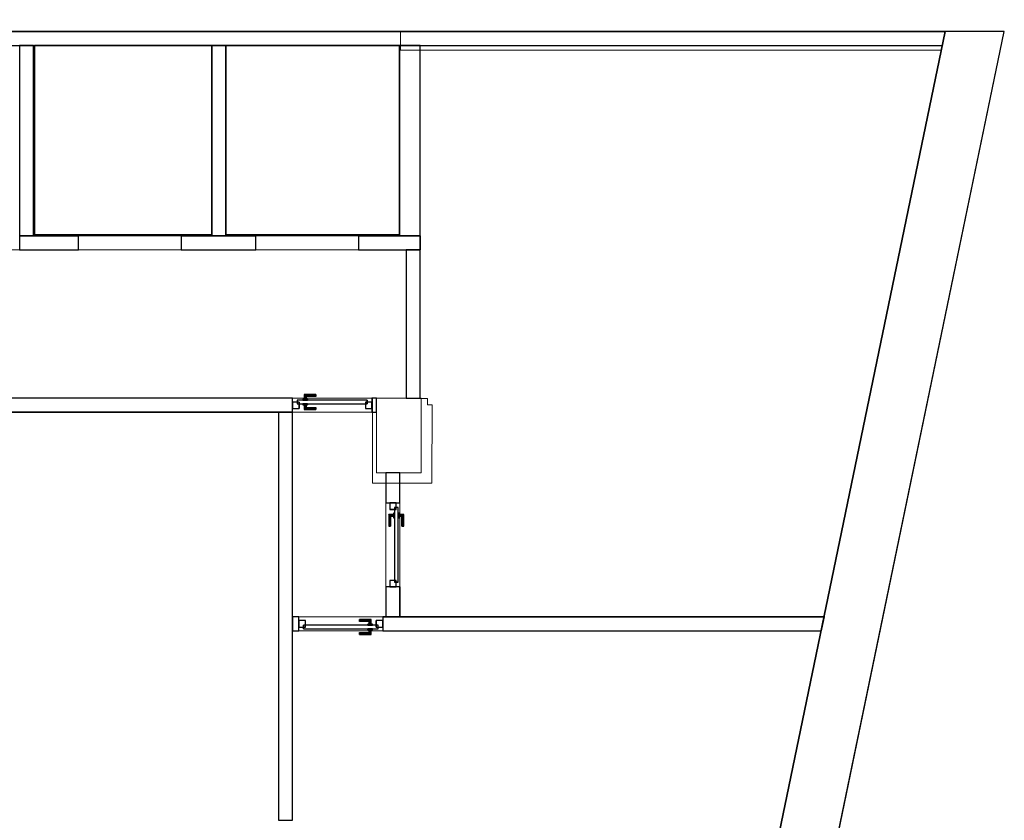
# Model space of a CAD drawing. Header units: metres. Extents: x 391.1 to 427.5, y 12.7 to 29.9.
# Tile 252 of 252: x 416.9 to 427.5, y 19.8 to 28.4. Entities that reach past the tile are written whole.
import ezdxf

# ---------------------------------------------------------------- set-up
doc = ezdxf.new("R2010")
doc.units = ezdxf.units.M
doc.layers.add('01_CARPINTERIA', color=5, linetype='Continuous', lineweight=25, true_color=0x0000ff)
doc.layers.add('01_SUELOS', color=7, linetype='Continuous', lineweight=25, true_color=0x007f00)
for name, color, linetype, lineweight in [('A-COLS-____-MCUT', 7, 'Continuous', 18), ('A-COLS-____-OTLN', 7, 'Continuous', 18), ('A-DETL-____-MBND', 7, 'Continuous', 18), ('A-GENM-____-OTLN', 7, 'Continuous', 18), ('A-WALL-____-MCUT', 7, 'Continuous', 25), ('A-WALL-____-OTLN', 7, 'Continuous', 25)]:
    doc.layers.add(name, color=color, linetype=linetype, lineweight=lineweight)

# ---------------------------------------------------------------- blocks, each defined once
blk = doc.blocks.new('Family - LONDR55-XX_ZZ-ARQ-CAA-M3D-Londres55-151093-01_CLI_AIRE_PS1')
at = {"layer": '01_SUELOS', "color": 9, "true_color": 0xaad4aa}
for p, q in [((34.748, 14.048), (4.57, 14.048)), ((4.57, 14.048), (34.748, 14.048)), ((31.838, 0), (34.748, 14.048)), ((34.748, 14.048), (31.838, 0)), ((24.988, 13.898), (26.891, 13.898)), ((26.891, 13.898), (24.988, 13.898)), ((24.988, 11.869), (24.988, 13.898)), ((24.988, 13.898), (24.988, 11.869)), ((26.891, 13.898), (26.891, 11.869)), ((26.891, 11.869), (26.891, 13.898)), ((27.041, 11.869), (27.041, 13.898)), ((27.041, 13.898), (27.041, 11.869)), ((27.041, 13.898), (28.9, 13.898)), ((28.9, 13.898), (27.041, 13.898)), ((28.9, 13.898), (28.9, 11.869)), ((28.9, 11.869), (28.9, 13.898)), ((26.891, 11.869), (24.988, 11.869)), ((24.988, 11.869), (26.891, 11.869)), ((28.9, 11.869), (27.041, 11.869)), ((27.041, 11.869), (28.9, 11.869))]:
    blk.add_line(p, q, dxfattribs=at)
blk = doc.blocks.new('Family - Pilar PS-2-151128-01_CLI_AIRE_PS1')
at = {"layer": 'A-DETL-____-MBND', "color": 253, "true_color": 0xaaaaaa}
for p, q in [((0, 0.91), (0, 0)), ((0, 0), (0, 0.91)), ((0.44, 0.909), (0, 0.91)), ((0, 0.91), (0.44, 0.909)), ((0.59, 0.909), (0.44, 0.909)), ((0.44, 0.909), (0.59, 0.909)), ((0.59, 0.84), (0.59, 0.909)), ((0.59, 0.909), (0.59, 0.84)), ((0.64, 0.84), (0.59, 0.84)), ((0.59, 0.84), (0.64, 0.84)), ((0.638, 0), (0.64, 0.84)), ((0.64, 0.84), (0.638, 0)), ((0, 0), (0.271, 0)), ((0.271, 0), (0, 0)), ((0.271, 0), (0.638, 0)), ((0.638, 0), (0.271, 0))]:
    blk.add_line(p, q, dxfattribs=at)
blk = doc.blocks.new('Family - Mur PS-2-151148-01_CLI_AIRE_PS1')
at = {"layer": 'A-DETL-____-MBND', "color": 253, "true_color": 0xaaaaaa}
for p, q in [((-0.128, 0.62), (0, 0)), ((0, 0), (-0.128, 0.62)), ((15.586, 0.62), (-0.128, 0.62)), ((-0.128, 0.62), (15.586, 0.62)), ((15.714, 0), (15.586, 0.62)), ((15.586, 0.62), (15.714, 0)), ((0, 0), (15.714, 0)), ((15.714, 0), (0, 0)), ((0, 0), (15.714, 0))]:
    blk.add_line(p, q, dxfattribs=at)
blk = doc.blocks.new('Family - Evans PS-2-151181-01_CLI_AIRE_PS1')
at = {"layer": 'A-DETL-____-MBND', "color": 253, "true_color": 0xaaaaaa}
for p, q in [((0.041, 0.2), (0, 0)), ((0, 0), (0.041, 0.2)), ((5.838, 0.2), (0.041, 0.2)), ((0.041, 0.2), (5.838, 0.2)), ((5.838, 0), (5.838, 0.2)), ((5.838, 0.2), (5.838, 0)), ((0, 0), (5.838, 0)), ((5.838, 0), (0, 0)), ((0, 0), (5.838, 0))]:
    blk.add_line(p, q, dxfattribs=at)
blk = doc.blocks.new('Family - Evans PS-2-151183-01_CLI_AIRE_PS1')
at = {"layer": 'A-DETL-____-MBND', "color": 253, "true_color": 0xaaaaaa}
for p, q in [((8.39, 0.15), (0, 0.15)), ((0, 0.15), (20.228, 0.15)), ((0, 0.15), (0, 0)), ((0, 0), (0, 0.15)), ((0, 0), (20.228, 0)), ((20.228, 0), (0, 0)), ((0, 0), (20.228, 0))]:
    blk.add_line(p, q, dxfattribs=at)
blk = doc.blocks.new('Family - Pilar PS-1-153422-01_CLI_AIRE_PS1')
at = {"layer": 'A-COLS-____-MCUT', "color": 253, "true_color": 0xaaaaaa}
for p, q in [((0.48, 0.8), (0, 0.8)), ((0, 0.8), (0, 0)), ((0.48, 0), (0.48, 0.8)), ((0, 0), (0.48, 0))]:
    blk.add_line(p, q, dxfattribs=at)
at = {"layer": 'A-COLS-____-OTLN', "color": 253, "true_color": 0xaaaaaa}
for p, q in [((0.48, 0.8), (0, 0.8)), ((0, 0.8), (0, 0)), ((0.48, 0), (0.48, 0.8)), ((0, 0), (0.48, 0))]:
    blk.add_line(p, q, dxfattribs=at)
blk = doc.blocks.new('Family - Evans P-1-153432-01_CLI_AIRE_PS1')
at = {"layer": 'A-WALL-____-MCUT', "color": 253, "true_color": 0xaaaaaa}
for p, q in [((0.321, 0.15), (0, 0.15)), ((0, 0.15), (0, 0)), ((0.321, 0), (0.321, 0.15)), ((1.221, 0.15), (1.221, 0)), ((1.54, 0.15), (1.221, 0.15)), ((1.54, 0), (1.54, 0.15)), ((0, 0), (0.321, 0)), ((1.221, 0), (1.54, 0))]:
    blk.add_line(p, q, dxfattribs=at)
at = {"layer": 'A-WALL-____-OTLN', "color": 253, "true_color": 0xaaaaaa}
for p, q in [((0.321, 0.15), (0, 0.15)), ((0, 0.15), (0, 0)), ((0.321, 0), (0.321, 0.15)), ((1.221, 0.15), (1.221, 0)), ((1.221, 0.15), (1.54, 0.15)), ((1.54, 0.15), (1.54, 0)), ((0, 0), (0.321, 0)), ((1.221, 0), (1.54, 0))]:
    blk.add_line(p, q, dxfattribs=at)
at = {"layer": 'A-WALL-____-OTLN', "color": 253, "lineweight": 18, "true_color": 0xaaaaaa}
blk.add_line((0, 0), (1.54, 0), dxfattribs=at)
blk = doc.blocks.new('Family - Vano de puerta PS-1-153434-01_CLI_AIRE_PS1')
at = {"layer": 'A-GENM-____-OTLN', "color": 253, "true_color": 0xaaaaaa}
for p, q in [((421.002, 23.18), (420.852, 23.18)), ((420.852, 23.18), (420.852, 22.28)), ((421.002, 23.18), (420.852, 23.18)), ((420.852, 22.28), (420.852, 23.18)), ((421.002, 22.28), (421.002, 23.18)), ((421.002, 23.18), (421.002, 22.28)), ((420.852, 22.28), (421.002, 22.28)), ((421.002, 22.28), (420.852, 22.28))]:
    blk.add_line(p, q, dxfattribs=at)
blk = doc.blocks.new('Family - LONDR55-XX_ZZ-ARQ-CAA-M3D-Londres55-153459-01_CLI_AIRE_PS1')
at = {"layer": '01_CARPINTERIA', "color": 161, "true_color": 0xaaaaff}
for p, q in [((0.126, 0.149), (0.125, 0.15)), ((0.125, 0.15), (0.125, 0.1)), ((0.125, 0.15), (0.126, 0.149)), ((0.25, 0.15), (0.125, 0.15)), ((0.13, 0.145), (0.126, 0.149)), ((0.126, 0.149), (0.126, 0.1)), ((0.126, 0.149), (0.126, 0.1)), ((0.126, 0.149), (0.13, 0.145)), ((0.25, 0.149), (0.126, 0.149)), ((0.25, 0.149), (0.126, 0.149)), ((0.135, 0.14), (0.13, 0.145)), ((0.13, 0.145), (0.13, 0.1)), ((0.13, 0.145), (0.13, 0.1)), ((0.13, 0.145), (0.135, 0.14)), ((0.25, 0.145), (0.13, 0.145)), ((0.25, 0.145), (0.13, 0.145)), ((0.135, 0.1), (0.135, 0.14)), ((0.135, 0.14), (0.135, 0.1)), ((0.135, 0.14), (0.14, 0.135)), ((0.14, 0.135), (0.135, 0.14)), ((0.135, 0.14), (0.25, 0.14)), ((0.25, 0.14), (0.135, 0.14)), ((0.14, 0.135), (0.14, 0.1)), ((0.14, 0.135), (0.144, 0.131)), ((0.144, 0.131), (0.14, 0.135)), ((0.14, 0.135), (0.14, 0.1)), ((0.25, 0.135), (0.14, 0.135)), ((0.25, 0.135), (0.14, 0.135)), ((0.144, 0.131), (0.144, 0.1)), ((0.144, 0.131), (0.145, 0.13)), ((0.145, 0.13), (0.144, 0.131)), ((0.144, 0.131), (0.144, 0.1)), ((0.25, 0.131), (0.144, 0.131)), ((0.25, 0.131), (0.144, 0.131)), ((0.145, 0.13), (0.145, 0.1)), ((0.25, 0.13), (0.145, 0.13)), ((0.25, 0.149), (0.25, 0.15)), ((0.25, 0.15), (0.25, 0.149)), ((0.25, 0.145), (0.25, 0.149)), ((0.25, 0.149), (0.25, 0.145)), ((0.25, 0.145), (0.25, 0.14)), ((0.25, 0.14), (0.25, 0.145)), ((0.25, 0.14), (0.25, 0.135)), ((0.25, 0.135), (0.25, 0.14)), ((0.25, 0.135), (0.25, 0.131)), ((0.25, 0.131), (0.25, 0.135)), ((0.25, 0.131), (0.25, 0.13)), ((0.25, 0.13), (0.25, 0.131)), ((0.07, 0.07), (0, 0.07)), ((0, 0.07), (0, 0)), ((0.07, 0.07), (0, 0.07)), ((0, 0.07), (0, 0)), ((0, 0), (0.07, 0)), ((0, 0), (0.07, 0)), ((0.8, 0.09), (0.05, 0.09)), ((0.05, 0.09), (0.05, 0.05)), ((0.8, 0.09), (0.05, 0.09)), ((0.05, 0.09), (0.05, 0.05)), ((0.05, 0.05), (0.8, 0.05)), ((0.05, 0.05), (0.8, 0.05)), ((0.07, 0), (0.07, 0.07)), ((0.07, 0.07), (0.07, 0)), ((0.16, 0.1), (0.11, 0.1)), ((0.11, 0.1), (0.11, 0.09)), ((0.11, 0.1), (0.11, 0.09)), ((0.16, 0.1), (0.11, 0.1)), ((0.11, 0.09), (0.16, 0.09)), ((0.11, 0.09), (0.16, 0.09)), ((0.16, 0.05), (0.11, 0.05)), ((0.11, 0.05), (0.11, 0.04)), ((0.16, 0.05), (0.11, 0.05)), ((0.11, 0.05), (0.11, 0.04)), ((0.11, 0.04), (0.16, 0.04)), ((0.11, 0.04), (0.16, 0.04)), ((0.126, 0.1), (0.125, 0.1)), ((0.125, 0.1), (0.126, 0.1)), ((0.126, 0.04), (0.125, 0.04)), ((0.125, 0.04), (0.126, 0.04)), ((0.125, 0.04), (0.125, -0.01)), ((0.13, 0.1), (0.126, 0.1)), ((0.126, 0.1), (0.13, 0.1)), ((0.13, 0.04), (0.126, 0.04)), ((0.126, 0.04), (0.13, 0.04)), ((0.126, 0.04), (0.126, -0.009)), ((0.126, 0.04), (0.126, -0.009)), ((0.135, 0.1), (0.13, 0.1)), ((0.13, 0.1), (0.135, 0.1)), ((0.13, 0.04), (0.135, 0.04)), ((0.135, 0.04), (0.13, 0.04)), ((0.13, 0.04), (0.13, -0.005)), ((0.13, 0.04), (0.13, -0.005)), ((0.13, -0.005), (0.135, 0)), ((0.135, 0), (0.13, -0.005)), ((0.14, 0.1), (0.135, 0.1)), ((0.135, 0.1), (0.14, 0.1)), ((0.135, 0.04), (0.14, 0.04)), ((0.14, 0.04), (0.135, 0.04)), ((0.135, 0), (0.135, 0.04)), ((0.135, 0.04), (0.135, 0)), ((0.14, 0.005), (0.135, 0)), ((0.135, 0), (0.14, 0.005)), ((0.25, 0), (0.135, 0)), ((0.135, 0), (0.25, 0)), ((0.14, 0.1), (0.144, 0.1)), ((0.144, 0.1), (0.14, 0.1)), ((0.14, 0.04), (0.144, 0.04)), ((0.144, 0.04), (0.14, 0.04)), ((0.14, 0.04), (0.14, 0.005)), ((0.14, 0.04), (0.14, 0.005)), ((0.144, 0.009), (0.14, 0.005)), ((0.14, 0.005), (0.144, 0.009)), ((0.14, 0.005), (0.25, 0.005)), ((0.14, 0.005), (0.25, 0.005)), ((0.144, 0.1), (0.145, 0.1)), ((0.145, 0.1), (0.144, 0.1)), ((0.144, 0.04), (0.145, 0.04)), ((0.145, 0.04), (0.144, 0.04)), ((0.144, 0.04), (0.144, 0.009)), ((0.144, 0.04), (0.144, 0.009)), ((0.145, 0.01), (0.144, 0.009)), ((0.144, 0.009), (0.145, 0.01)), ((0.144, 0.009), (0.25, 0.009)), ((0.144, 0.009), (0.25, 0.009)), ((0.145, 0.04), (0.145, 0.01)), ((0.145, 0.01), (0.25, 0.01)), ((0.16, 0.09), (0.16, 0.1)), ((0.16, 0.1), (0.16, 0.09)), ((0.16, 0.04), (0.16, 0.05)), ((0.16, 0.05), (0.16, 0.04)), ((0.25, 0.009), (0.25, 0.01)), ((0.25, 0.01), (0.25, 0.009)), ((0.25, 0.005), (0.25, 0.009)), ((0.25, 0.009), (0.25, 0.005)), ((0.25, 0.005), (0.25, 0)), ((0.25, 0), (0.25, 0.005)), ((0.25, 0), (0.25, -0.005)), ((0.25, -0.005), (0.25, 0)), ((0.85, 0.07), (0.78, 0.07)), ((0.78, 0.07), (0.78, 0)), ((0.85, 0.07), (0.78, 0.07)), ((0.78, 0.07), (0.78, 0)), ((0.78, 0), (0.85, 0)), ((0.78, 0), (0.85, 0)), ((0.8, 0.05), (0.8, 0.09)), ((0.8, 0.09), (0.8, 0.05)), ((0.85, 0), (0.85, 0.07)), ((0.85, 0.07), (0.85, 0)), ((0.125, -0.01), (0.126, -0.009)), ((0.126, -0.009), (0.125, -0.01)), ((0.125, -0.01), (0.25, -0.01)), ((0.126, -0.009), (0.13, -0.005)), ((0.13, -0.005), (0.126, -0.009)), ((0.126, -0.009), (0.25, -0.009)), ((0.126, -0.009), (0.25, -0.009)), ((0.13, -0.005), (0.25, -0.005)), ((0.13, -0.005), (0.25, -0.005)), ((0.25, -0.005), (0.25, -0.009)), ((0.25, -0.009), (0.25, -0.005)), ((0.25, -0.009), (0.25, -0.01)), ((0.25, -0.01), (0.25, -0.009))]:
    blk.add_line(p, q, dxfattribs=at)
blk = doc.blocks.new('Family - Porta PS-1-153460-01_CLI_AIRE_PS1')
blk.add_blockref('Family - LONDR55-XX_ZZ-ARQ-CAA-M3D-Londres55-153459-01_CLI_AIRE_PS1', (0, 0))
blk = doc.blocks.new('Family - Evans P-1-153462-01_CLI_AIRE_PS1')
at = {"layer": 'A-WALL-____-MCUT', "color": 253, "true_color": 0xaaaaaa}
for p, q in [((1.59, 0.15), (0, 0.15)), ((0, 0.15), (0, 0)), ((1.59, 0), (1.59, 0.15)), ((0, 0), (1.59, 0))]:
    blk.add_line(p, q, dxfattribs=at)
at = {"layer": 'A-WALL-____-OTLN', "color": 253, "true_color": 0xaaaaaa}
for p, q in [((1.59, 0.15), (0, 0.15)), ((0, 0.15), (0, 0)), ((1.59, 0), (1.59, 0.15)), ((0, 0), (1.59, 0))]:
    blk.add_line(p, q, dxfattribs=at)
at = {"layer": 'A-WALL-____-OTLN', "color": 253, "lineweight": 18, "true_color": 0xaaaaaa}
blk.add_line((0, 0), (1.59, 0), dxfattribs=at)
blk = doc.blocks.new('Family - Evans P-1-153484-01_CLI_AIRE_PS1')
at = {"layer": 'A-WALL-____-MCUT', "color": 253, "true_color": 0xaaaaaa}
for p, q in [((0.031, 0.15), (0, 0)), ((23.587, 0.15), (0.031, 0.15)), ((0, 0), (23.587, 0))]:
    blk.add_line(p, q, dxfattribs=at)
at = {"layer": 'A-WALL-____-OTLN', "color": 253, "true_color": 0xaaaaaa}
for p, q in [((0.031, 0.15), (0, 0)), ((23.587, 0.15), (0.031, 0.15)), ((0, 0), (23.587, 0))]:
    blk.add_line(p, q, dxfattribs=at)
at = {"layer": 'A-WALL-____-OTLN', "color": 253, "lineweight": 18, "true_color": 0xaaaaaa}
blk.add_line((0, 0), (23.587, 0), dxfattribs=at)
blk = doc.blocks.new('Family - LONDR55-XX_ZZ-ARQ-CAA-M3D-Londres55-153490-01_CLI_AIRE_PS1')
at = {"layer": '01_CARPINTERIA', "color": 161, "true_color": 0xaaaaff}
for p, q in [((0.126, 0.149), (0.125, 0.15)), ((0.125, 0.15), (0.125, 0.1)), ((0.125, 0.15), (0.126, 0.149)), ((0.25, 0.15), (0.125, 0.15)), ((0.13, 0.145), (0.126, 0.149)), ((0.126, 0.149), (0.126, 0.1)), ((0.126, 0.149), (0.126, 0.1)), ((0.126, 0.149), (0.13, 0.145)), ((0.25, 0.149), (0.126, 0.149)), ((0.25, 0.149), (0.126, 0.149)), ((0.135, 0.14), (0.13, 0.145)), ((0.13, 0.145), (0.13, 0.1)), ((0.13, 0.145), (0.13, 0.1)), ((0.13, 0.145), (0.135, 0.14)), ((0.25, 0.145), (0.13, 0.145)), ((0.25, 0.145), (0.13, 0.145)), ((0.135, 0.1), (0.135, 0.14)), ((0.135, 0.14), (0.135, 0.1)), ((0.135, 0.14), (0.14, 0.135)), ((0.14, 0.135), (0.135, 0.14)), ((0.135, 0.14), (0.25, 0.14)), ((0.25, 0.14), (0.135, 0.14)), ((0.14, 0.135), (0.14, 0.1)), ((0.14, 0.135), (0.144, 0.131)), ((0.144, 0.131), (0.14, 0.135)), ((0.14, 0.135), (0.14, 0.1)), ((0.25, 0.135), (0.14, 0.135)), ((0.25, 0.135), (0.14, 0.135)), ((0.144, 0.131), (0.144, 0.1)), ((0.144, 0.131), (0.145, 0.13)), ((0.145, 0.13), (0.144, 0.131)), ((0.144, 0.131), (0.144, 0.1)), ((0.25, 0.131), (0.144, 0.131)), ((0.25, 0.131), (0.144, 0.131)), ((0.145, 0.13), (0.145, 0.1)), ((0.25, 0.13), (0.145, 0.13)), ((0.25, 0.149), (0.25, 0.15)), ((0.25, 0.15), (0.25, 0.149)), ((0.25, 0.145), (0.25, 0.149)), ((0.25, 0.149), (0.25, 0.145)), ((0.25, 0.145), (0.25, 0.14)), ((0.25, 0.14), (0.25, 0.145)), ((0.25, 0.14), (0.25, 0.135)), ((0.25, 0.135), (0.25, 0.14)), ((0.25, 0.135), (0.25, 0.131)), ((0.25, 0.131), (0.25, 0.135)), ((0.25, 0.131), (0.25, 0.13)), ((0.25, 0.13), (0.25, 0.131)), ((0.07, 0.07), (0, 0.07)), ((0, 0.07), (0, 0)), ((0.07, 0.07), (0, 0.07)), ((0, 0.07), (0, 0)), ((0, 0), (0.07, 0)), ((0, 0), (0.07, 0)), ((0.85, 0.09), (0.05, 0.09)), ((0.05, 0.09), (0.05, 0.05)), ((0.85, 0.09), (0.05, 0.09)), ((0.05, 0.09), (0.05, 0.05)), ((0.05, 0.05), (0.85, 0.05)), ((0.05, 0.05), (0.85, 0.05)), ((0.07, 0), (0.07, 0.07)), ((0.07, 0.07), (0.07, 0)), ((0.16, 0.1), (0.11, 0.1)), ((0.11, 0.1), (0.11, 0.09)), ((0.11, 0.1), (0.11, 0.09)), ((0.16, 0.1), (0.11, 0.1)), ((0.11, 0.09), (0.16, 0.09)), ((0.11, 0.09), (0.16, 0.09)), ((0.16, 0.05), (0.11, 0.05)), ((0.11, 0.05), (0.11, 0.04)), ((0.16, 0.05), (0.11, 0.05)), ((0.11, 0.05), (0.11, 0.04)), ((0.11, 0.04), (0.16, 0.04)), ((0.11, 0.04), (0.16, 0.04)), ((0.126, 0.1), (0.125, 0.1)), ((0.125, 0.1), (0.126, 0.1)), ((0.126, 0.04), (0.125, 0.04)), ((0.125, 0.04), (0.126, 0.04)), ((0.125, 0.04), (0.125, -0.01)), ((0.13, 0.1), (0.126, 0.1)), ((0.126, 0.1), (0.13, 0.1)), ((0.13, 0.04), (0.126, 0.04)), ((0.126, 0.04), (0.13, 0.04)), ((0.126, 0.04), (0.126, -0.009)), ((0.126, 0.04), (0.126, -0.009)), ((0.135, 0.1), (0.13, 0.1)), ((0.13, 0.1), (0.135, 0.1)), ((0.13, 0.04), (0.135, 0.04)), ((0.135, 0.04), (0.13, 0.04)), ((0.13, 0.04), (0.13, -0.005)), ((0.13, 0.04), (0.13, -0.005)), ((0.135, 0), (0.13, -0.005)), ((0.14, 0.1), (0.135, 0.1)), ((0.135, 0.1), (0.14, 0.1)), ((0.135, 0.04), (0.14, 0.04)), ((0.14, 0.04), (0.135, 0.04)), ((0.135, 0), (0.135, 0.04)), ((0.135, 0.04), (0.135, 0)), ((0.14, 0.005), (0.135, 0)), ((0.135, 0), (0.14, 0.005)), ((0.25, 0), (0.135, 0)), ((0.135, 0), (0.25, 0)), ((0.14, 0.1), (0.144, 0.1)), ((0.144, 0.1), (0.14, 0.1)), ((0.14, 0.04), (0.144, 0.04)), ((0.144, 0.04), (0.14, 0.04)), ((0.14, 0.04), (0.14, 0.005)), ((0.14, 0.04), (0.14, 0.005)), ((0.144, 0.009), (0.14, 0.005)), ((0.14, 0.005), (0.144, 0.009)), ((0.14, 0.005), (0.25, 0.005)), ((0.14, 0.005), (0.25, 0.005)), ((0.144, 0.1), (0.145, 0.1)), ((0.145, 0.1), (0.144, 0.1)), ((0.144, 0.04), (0.145, 0.04)), ((0.145, 0.04), (0.144, 0.04)), ((0.144, 0.04), (0.144, 0.009)), ((0.144, 0.04), (0.144, 0.009)), ((0.145, 0.01), (0.144, 0.009)), ((0.144, 0.009), (0.145, 0.01)), ((0.144, 0.009), (0.25, 0.009)), ((0.144, 0.009), (0.25, 0.009)), ((0.145, 0.04), (0.145, 0.01)), ((0.145, 0.01), (0.25, 0.01)), ((0.16, 0.09), (0.16, 0.1)), ((0.16, 0.1), (0.16, 0.09)), ((0.16, 0.04), (0.16, 0.05)), ((0.16, 0.05), (0.16, 0.04)), ((0.25, 0.009), (0.25, 0.01)), ((0.25, 0.01), (0.25, 0.009)), ((0.25, 0.005), (0.25, 0.009)), ((0.25, 0.009), (0.25, 0.005)), ((0.25, 0.005), (0.25, 0)), ((0.25, 0), (0.25, 0.005)), ((0.25, 0), (0.25, -0.005)), ((0.25, -0.005), (0.25, 0)), ((0.9, 0.07), (0.83, 0.07)), ((0.83, 0.07), (0.83, 0)), ((0.9, 0.07), (0.83, 0.07)), ((0.83, 0.07), (0.83, 0)), ((0.83, 0), (0.9, 0)), ((0.83, 0), (0.9, 0)), ((0.85, 0.05), (0.85, 0.09)), ((0.85, 0.09), (0.85, 0.05)), ((0.9, 0), (0.9, 0.07)), ((0.9, 0.07), (0.9, 0)), ((0.125, -0.01), (0.126, -0.009)), ((0.126, -0.009), (0.125, -0.01)), ((0.125, -0.01), (0.25, -0.01)), ((0.126, -0.009), (0.13, -0.005)), ((0.13, -0.005), (0.126, -0.009)), ((0.126, -0.009), (0.25, -0.009)), ((0.126, -0.009), (0.25, -0.009)), ((0.13, -0.005), (0.135, 0)), ((0.13, -0.005), (0.25, -0.005)), ((0.13, -0.005), (0.25, -0.005)), ((0.25, -0.005), (0.25, -0.009)), ((0.25, -0.009), (0.25, -0.005)), ((0.25, -0.009), (0.25, -0.01)), ((0.25, -0.01), (0.25, -0.009))]:
    blk.add_line(p, q, dxfattribs=at)
blk = doc.blocks.new('Family - Porta PS-1-153491-01_CLI_AIRE_PS1')
blk.add_blockref('Family - LONDR55-XX_ZZ-ARQ-CAA-M3D-Londres55-153490-01_CLI_AIRE_PS1', (0, 0))
blk = doc.blocks.new('Family - Mur PS-1-153555-01_CLI_AIRE_PS1')
at = {"layer": 'A-WALL-____-MCUT', "color": 253, "true_color": 0xaaaaaa}
for p, q in [((-0.128, 0.62), (0, 0)), ((15.588, 0.62), (-0.128, 0.62)), ((15.716, 0), (15.588, 0.62)), ((0, 0), (15.716, 0))]:
    blk.add_line(p, q, dxfattribs=at)
at = {"layer": 'A-WALL-____-OTLN', "color": 253, "true_color": 0xaaaaaa}
for p, q in [((-0.128, 0.62), (0, 0)), ((15.588, 0.62), (-0.128, 0.62)), ((15.716, 0), (15.588, 0.62)), ((0, 0), (15.716, 0))]:
    blk.add_line(p, q, dxfattribs=at)
at = {"layer": 'A-WALL-____-OTLN', "color": 253, "lineweight": 18, "true_color": 0xaaaaaa}
blk.add_line((0, 0), (15.716, 0), dxfattribs=at)
blk = doc.blocks.new('Family - Evans P-1-153565-01_CLI_AIRE_PS1')
at = {"layer": 'A-WALL-____-MCUT', "color": 253, "true_color": 0xaaaaaa}
for p, q in [((2.039, 0.15), (0, 0.15)), ((0, 0.15), (0, 0)), ((2.039, 0), (2.039, 0.15)), ((0, 0), (2.039, 0))]:
    blk.add_line(p, q, dxfattribs=at)
at = {"layer": 'A-WALL-____-OTLN', "color": 253, "true_color": 0xaaaaaa}
for p, q in [((2.039, 0.15), (0, 0.15)), ((0, 0.15), (0, 0)), ((2.039, 0), (2.039, 0.15)), ((0, 0), (2.039, 0))]:
    blk.add_line(p, q, dxfattribs=at)
at = {"layer": 'A-WALL-____-OTLN', "color": 253, "lineweight": 18, "true_color": 0xaaaaaa}
blk.add_line((0, 0), (2.038, 0), dxfattribs=at)
blk = doc.blocks.new('Family - Evans P-1-153569-01_CLI_AIRE_PS1')
at = {"layer": 'A-WALL-____-MCUT', "color": 253, "true_color": 0xaaaaaa}
for p, q in [((4.37, 0.15), (0, 0.15)), ((0, 0.15), (0, 0)), ((4.37, 0), (4.37, 0.15)), ((0, 0), (4.37, 0))]:
    blk.add_line(p, q, dxfattribs=at)
at = {"layer": 'A-WALL-____-OTLN', "color": 253, "true_color": 0xaaaaaa}
for p, q in [((4.37, 0.15), (0, 0.15)), ((0, 0.15), (0, 0)), ((4.37, 0), (4.37, 0.15)), ((0, 0), (4.37, 0))]:
    blk.add_line(p, q, dxfattribs=at)
at = {"layer": 'A-WALL-____-OTLN', "color": 253, "lineweight": 18, "true_color": 0xaaaaaa}
blk.add_line((0, 0), (4.37, 0), dxfattribs=at)
blk = doc.blocks.new('Family - LONDR55-XX_ZZ-ARQ-CAA-M3D-Londres55-153573-01_CLI_AIRE_PS1')
at = {"layer": '01_CARPINTERIA', "color": 161, "true_color": 0xaaaaff}
for p, q in [((0.126, 0.149), (0.125, 0.15)), ((0.125, 0.15), (0.125, 0.1)), ((0.125, 0.15), (0.126, 0.149)), ((0.25, 0.15), (0.125, 0.15)), ((0.13, 0.145), (0.126, 0.149)), ((0.126, 0.149), (0.126, 0.1)), ((0.126, 0.149), (0.126, 0.1)), ((0.126, 0.149), (0.13, 0.145)), ((0.25, 0.149), (0.126, 0.149)), ((0.25, 0.149), (0.126, 0.149)), ((0.135, 0.14), (0.13, 0.145)), ((0.13, 0.145), (0.13, 0.1)), ((0.13, 0.145), (0.13, 0.1)), ((0.13, 0.145), (0.135, 0.14)), ((0.25, 0.145), (0.13, 0.145)), ((0.25, 0.145), (0.13, 0.145)), ((0.135, 0.1), (0.135, 0.14)), ((0.135, 0.14), (0.135, 0.1)), ((0.135, 0.14), (0.14, 0.135)), ((0.14, 0.135), (0.135, 0.14)), ((0.135, 0.14), (0.25, 0.14)), ((0.25, 0.14), (0.135, 0.14)), ((0.14, 0.135), (0.14, 0.1)), ((0.14, 0.135), (0.144, 0.131)), ((0.144, 0.131), (0.14, 0.135)), ((0.14, 0.135), (0.14, 0.1)), ((0.25, 0.135), (0.14, 0.135)), ((0.25, 0.135), (0.14, 0.135)), ((0.144, 0.131), (0.144, 0.1)), ((0.144, 0.131), (0.145, 0.13)), ((0.145, 0.13), (0.144, 0.131)), ((0.144, 0.131), (0.144, 0.1)), ((0.25, 0.131), (0.144, 0.131)), ((0.25, 0.131), (0.144, 0.131)), ((0.145, 0.13), (0.145, 0.1)), ((0.25, 0.13), (0.145, 0.13)), ((0.25, 0.149), (0.25, 0.15)), ((0.25, 0.15), (0.25, 0.149)), ((0.25, 0.145), (0.25, 0.149)), ((0.25, 0.149), (0.25, 0.145)), ((0.25, 0.145), (0.25, 0.14)), ((0.25, 0.14), (0.25, 0.145)), ((0.25, 0.14), (0.25, 0.135)), ((0.25, 0.135), (0.25, 0.14)), ((0.25, 0.135), (0.25, 0.131)), ((0.25, 0.131), (0.25, 0.135)), ((0.25, 0.131), (0.25, 0.13)), ((0.25, 0.13), (0.25, 0.131)), ((0.07, 0.07), (0, 0.07)), ((0, 0.07), (0, 0)), ((0.07, 0.07), (0, 0.07)), ((0, 0.07), (0, 0)), ((0, 0), (0.07, 0)), ((0, 0), (0.07, 0)), ((0.849, 0.09), (0.05, 0.09)), ((0.05, 0.09), (0.05, 0.05)), ((0.849, 0.09), (0.05, 0.09)), ((0.05, 0.09), (0.05, 0.05)), ((0.05, 0.05), (0.849, 0.05)), ((0.05, 0.05), (0.849, 0.05)), ((0.07, 0), (0.07, 0.07)), ((0.07, 0.07), (0.07, 0)), ((0.16, 0.1), (0.11, 0.1)), ((0.11, 0.1), (0.11, 0.09)), ((0.11, 0.1), (0.11, 0.09)), ((0.16, 0.1), (0.11, 0.1)), ((0.11, 0.09), (0.16, 0.09)), ((0.11, 0.09), (0.16, 0.09)), ((0.16, 0.05), (0.11, 0.05)), ((0.11, 0.05), (0.11, 0.04)), ((0.16, 0.05), (0.11, 0.05)), ((0.11, 0.05), (0.11, 0.04)), ((0.11, 0.04), (0.16, 0.04)), ((0.11, 0.04), (0.16, 0.04)), ((0.126, 0.1), (0.125, 0.1)), ((0.125, 0.1), (0.126, 0.1)), ((0.126, 0.04), (0.125, 0.04)), ((0.125, 0.04), (0.126, 0.04)), ((0.125, 0.04), (0.125, -0.01)), ((0.13, 0.1), (0.126, 0.1)), ((0.126, 0.1), (0.13, 0.1)), ((0.13, 0.04), (0.126, 0.04)), ((0.126, 0.04), (0.13, 0.04)), ((0.126, 0.04), (0.126, -0.009)), ((0.126, 0.04), (0.126, -0.009)), ((0.135, 0.1), (0.13, 0.1)), ((0.13, 0.1), (0.135, 0.1)), ((0.13, 0.04), (0.135, 0.04)), ((0.135, 0.04), (0.13, 0.04)), ((0.13, 0.04), (0.13, -0.005)), ((0.13, 0.04), (0.13, -0.005)), ((0.135, 0), (0.13, -0.005)), ((0.14, 0.1), (0.135, 0.1)), ((0.135, 0.1), (0.14, 0.1)), ((0.135, 0.04), (0.14, 0.04)), ((0.14, 0.04), (0.135, 0.04)), ((0.135, 0), (0.135, 0.04)), ((0.135, 0.04), (0.135, 0)), ((0.14, 0.005), (0.135, 0)), ((0.135, 0), (0.14, 0.005)), ((0.25, 0), (0.135, 0)), ((0.135, 0), (0.25, 0)), ((0.14, 0.1), (0.144, 0.1)), ((0.144, 0.1), (0.14, 0.1)), ((0.14, 0.04), (0.144, 0.04)), ((0.144, 0.04), (0.14, 0.04)), ((0.14, 0.04), (0.14, 0.005)), ((0.14, 0.04), (0.14, 0.005)), ((0.144, 0.009), (0.14, 0.005)), ((0.14, 0.005), (0.144, 0.009)), ((0.14, 0.005), (0.25, 0.005)), ((0.14, 0.005), (0.25, 0.005)), ((0.144, 0.1), (0.145, 0.1)), ((0.145, 0.1), (0.144, 0.1)), ((0.144, 0.04), (0.145, 0.04)), ((0.145, 0.04), (0.144, 0.04)), ((0.144, 0.04), (0.144, 0.009)), ((0.144, 0.04), (0.144, 0.009)), ((0.145, 0.01), (0.144, 0.009)), ((0.144, 0.009), (0.145, 0.01)), ((0.144, 0.009), (0.25, 0.009)), ((0.144, 0.009), (0.25, 0.009)), ((0.145, 0.04), (0.145, 0.01)), ((0.145, 0.01), (0.25, 0.01)), ((0.16, 0.09), (0.16, 0.1)), ((0.16, 0.1), (0.16, 0.09)), ((0.16, 0.04), (0.16, 0.05)), ((0.16, 0.05), (0.16, 0.04)), ((0.25, 0.009), (0.25, 0.01)), ((0.25, 0.01), (0.25, 0.009)), ((0.25, 0.005), (0.25, 0.009)), ((0.25, 0.009), (0.25, 0.005)), ((0.25, 0.005), (0.25, 0)), ((0.25, 0), (0.25, 0.005)), ((0.25, 0), (0.25, -0.005)), ((0.25, -0.005), (0.25, 0)), ((0.899, 0.07), (0.829, 0.07)), ((0.829, 0.07), (0.829, 0)), ((0.899, 0.07), (0.829, 0.07)), ((0.829, 0.07), (0.829, 0)), ((0.829, 0), (0.899, 0)), ((0.829, 0), (0.899, 0)), ((0.849, 0.05), (0.849, 0.09)), ((0.849, 0.09), (0.849, 0.05)), ((0.899, 0), (0.899, 0.07)), ((0.899, 0.07), (0.899, 0)), ((0.125, -0.01), (0.126, -0.009)), ((0.126, -0.009), (0.125, -0.01)), ((0.125, -0.01), (0.25, -0.01)), ((0.126, -0.009), (0.13, -0.005)), ((0.13, -0.005), (0.126, -0.009)), ((0.126, -0.009), (0.25, -0.009)), ((0.126, -0.009), (0.25, -0.009)), ((0.13, -0.005), (0.135, 0)), ((0.13, -0.005), (0.25, -0.005)), ((0.13, -0.005), (0.25, -0.005)), ((0.25, -0.005), (0.25, -0.009)), ((0.25, -0.009), (0.25, -0.005)), ((0.25, -0.009), (0.25, -0.01)), ((0.25, -0.01), (0.25, -0.009))]:
    blk.add_line(p, q, dxfattribs=at)
blk = doc.blocks.new('Family - Porta PS-1-153574-01_CLI_AIRE_PS1')
blk.add_blockref('Family - LONDR55-XX_ZZ-ARQ-CAA-M3D-Londres55-153573-01_CLI_AIRE_PS1', (0, 0))
blk = doc.blocks.new('Family - Evans P-1-153587-01_CLI_AIRE_PS1')
at = {"layer": 'A-WALL-____-MCUT', "color": 253, "true_color": 0xaaaaaa}
for p, q in [((0.05, 0.15), (0, 0.15)), ((0, 0.15), (0, 0)), ((0.05, 0), (0.05, 0.15)), ((0.9, 0.15), (0.9, 0)), ((4.375, 0.15), (0.9, 0.15)), ((4.375, 0), (4.375, 0.15)), ((0, 0), (0.05, 0)), ((0.9, 0), (4.375, 0))]:
    blk.add_line(p, q, dxfattribs=at)
at = {"layer": 'A-WALL-____-OTLN', "color": 253, "true_color": 0xaaaaaa}
for p, q in [((0.05, 0.15), (0, 0.15)), ((0, 0.15), (0, 0)), ((0.05, 0), (0.05, 0.15)), ((0.9, 0.15), (0.9, 0)), ((0.9, 0.15), (4.375, 0.15)), ((4.375, 0.15), (4.375, 0)), ((0, 0), (0.05, 0)), ((0.9, 0), (4.375, 0))]:
    blk.add_line(p, q, dxfattribs=at)
at = {"layer": 'A-WALL-____-OTLN', "color": 253, "lineweight": 18, "true_color": 0xaaaaaa}
blk.add_line((0, 0), (4.375, 0), dxfattribs=at)
blk = doc.blocks.new('Family - Vano de puerta PS-1-153589-01_CLI_AIRE_PS1')
at = {"layer": 'A-GENM-____-OTLN', "color": 253, "true_color": 0xaaaaaa}
for p, q in [((419.851, 24.301), (419.851, 24.151)), ((420.701, 24.301), (419.851, 24.301)), ((419.851, 24.301), (419.851, 24.151)), ((419.851, 24.301), (420.701, 24.301)), ((420.701, 24.151), (420.701, 24.301)), ((420.701, 24.301), (420.701, 24.151)), ((419.851, 24.151), (420.701, 24.151)), ((420.701, 24.151), (419.851, 24.151))]:
    blk.add_line(p, q, dxfattribs=at)
blk = doc.blocks.new('Family - Evans P-1-153595-01_CLI_AIRE_PS1')
at = {"layer": 'A-WALL-____-MCUT', "color": 253, "true_color": 0xaaaaaa}
for p, q in [((0.031, 0.15), (0, 0)), ((4.728, 0.15), (0.031, 0.15)), ((4.728, 0), (4.728, 0.15)), ((5.628, 0.15), (5.628, 0)), ((5.695, 0.15), (5.628, 0.15)), ((5.695, 0), (5.695, 0.15)), ((0, 0), (4.728, 0)), ((5.628, 0), (5.695, 0))]:
    blk.add_line(p, q, dxfattribs=at)
at = {"layer": 'A-WALL-____-OTLN', "color": 253, "true_color": 0xaaaaaa}
for p, q in [((0, 0), (0.031, 0.15)), ((4.728, 0.15), (0.031, 0.15)), ((4.728, 0), (4.728, 0.15)), ((5.628, 0.15), (5.628, 0)), ((5.695, 0.15), (5.628, 0.15)), ((5.695, 0), (5.695, 0.15)), ((5.628, 0), (5.695, 0)), ((4.728, 0), (0, 0))]:
    blk.add_line(p, q, dxfattribs=at)
at = {"layer": 'A-WALL-____-OTLN', "color": 253, "lineweight": 18, "true_color": 0xaaaaaa}
blk.add_line((0, 0), (5.695, 0), dxfattribs=at)
blk = doc.blocks.new('Family - Vano de puerta PS-1-153597-01_CLI_AIRE_PS1')
at = {"layer": 'A-GENM-____-OTLN', "color": 253, "true_color": 0xaaaaaa}
for p, q in [((419.919, 21.961), (419.919, 21.811)), ((420.818, 21.961), (419.919, 21.961)), ((419.919, 21.961), (419.919, 21.811)), ((419.919, 21.961), (420.818, 21.961)), ((420.818, 21.811), (420.818, 21.961)), ((420.818, 21.961), (420.818, 21.811)), ((419.919, 21.811), (420.818, 21.811)), ((420.818, 21.811), (419.919, 21.811))]:
    blk.add_line(p, q, dxfattribs=at)
blk = doc.blocks.new('Family - Evans P-1-153605-01_CLI_AIRE_PS1')
at = {"layer": 'A-WALL-____-MCUT', "color": 253, "true_color": 0xaaaaaa}
for p, q in [((2.039, 0.22), (0, 0.22)), ((0, 0.22), (0, 0)), ((2.039, 0), (2.039, 0.22)), ((0, 0), (2.039, 0))]:
    blk.add_line(p, q, dxfattribs=at)
at = {"layer": 'A-WALL-____-OTLN', "color": 253, "true_color": 0xaaaaaa}
for p, q in [((2.039, 0.22), (0, 0.22)), ((0, 0.22), (0, 0)), ((2.039, 0), (2.039, 0.22)), ((0, 0), (2.039, 0))]:
    blk.add_line(p, q, dxfattribs=at)
at = {"layer": 'A-WALL-____-OTLN', "color": 253, "lineweight": 18, "true_color": 0xaaaaaa}
blk.add_line((0, 0), (2.039, 0), dxfattribs=at)
blk = doc.blocks.new('Family - Evans P-1-153613-01_CLI_AIRE_PS1')
at = {"layer": 'A-WALL-____-MCUT', "color": 253, "true_color": 0xaaaaaa}
for p, q in [((0.299, 0.15), (0, 0.15)), ((0, 0.15), (0, 0)), ((0.299, 0), (0.299, 0.15)), ((1.779, 0.15), (1.149, 0.15)), ((1.149, 0.15), (1.149, 0)), ((1.779, 0), (1.779, 0.15)), ((3.681, 0.15), (2.879, 0.15)), ((2.879, 0.15), (2.879, 0)), ((3.681, 0), (3.681, 0.15)), ((4.779, 0.15), (4.779, 0)), ((5.44, 0.15), (4.779, 0.15)), ((5.44, 0), (5.44, 0.15)), ((0, 0), (0.299, 0)), ((1.149, 0), (1.779, 0)), ((2.879, 0), (3.681, 0)), ((4.779, 0), (5.44, 0))]:
    blk.add_line(p, q, dxfattribs=at)
at = {"layer": 'A-WALL-____-OTLN', "color": 253, "true_color": 0xaaaaaa}
for p, q in [((0.299, 0.15), (0, 0.15)), ((0, 0.15), (0, 0)), ((0.299, 0), (0.299, 0.15)), ((1.149, 0.15), (1.149, 0)), ((1.149, 0.15), (1.779, 0.15)), ((1.779, 0), (1.779, 0.15)), ((2.879, 0.15), (3.681, 0.15)), ((2.879, 0.15), (2.879, 0)), ((3.681, 0), (3.681, 0.15)), ((4.779, 0.15), (4.779, 0)), ((4.779, 0.15), (5.44, 0.15)), ((5.44, 0.15), (5.44, 0)), ((0, 0), (0.299, 0)), ((1.149, 0), (1.779, 0)), ((2.879, 0), (3.681, 0)), ((4.779, 0), (5.44, 0))]:
    blk.add_line(p, q, dxfattribs=at)
at = {"layer": 'A-WALL-____-OTLN', "color": 253, "lineweight": 18, "true_color": 0xaaaaaa}
blk.add_line((0, 0), (5.44, 0), dxfattribs=at)
blk = doc.blocks.new('Family - Vano de puerta PS-1-153617-01_CLI_AIRE_PS1')
at = {"layer": 'A-GENM-____-OTLN', "color": 253, "true_color": 0xaaaaaa}
for p, q in [((417.556, 26.041), (417.556, 25.891)), ((418.656, 26.041), (417.556, 26.041)), ((417.556, 26.041), (417.556, 25.891)), ((417.556, 26.041), (418.656, 26.041)), ((418.656, 25.891), (418.656, 26.041)), ((418.656, 26.041), (418.656, 25.891)), ((417.556, 25.891), (418.656, 25.891)), ((418.656, 25.891), (417.556, 25.891))]:
    blk.add_line(p, q, dxfattribs=at)
blk = doc.blocks.new('Family - Vano de puerta PS-1-153619-01_CLI_AIRE_PS1')
at = {"layer": 'A-GENM-____-OTLN', "color": 253, "true_color": 0xaaaaaa}
for p, q in [((419.458, 26.041), (419.458, 25.891)), ((420.557, 26.041), (419.458, 26.041)), ((419.458, 26.041), (419.458, 25.891)), ((419.458, 26.041), (420.557, 26.041)), ((420.557, 25.891), (420.557, 26.041)), ((420.557, 26.041), (420.557, 25.891)), ((419.458, 25.891), (420.557, 25.891)), ((420.557, 25.891), (419.458, 25.891))]:
    blk.add_line(p, q, dxfattribs=at)
blk = doc.blocks.new('Family - Evans P-1-153668-01_CLI_AIRE_PS1')
at = {"layer": 'A-WALL-____-MCUT', "color": 253, "true_color": 0xaaaaaa}
for p, q in [((2.04, 0.15), (0, 0.15)), ((0, 0.15), (0, 0)), ((2.04, 0), (2.04, 0.15)), ((0, 0), (2.04, 0))]:
    blk.add_line(p, q, dxfattribs=at)
at = {"layer": 'A-WALL-____-OTLN', "color": 253, "true_color": 0xaaaaaa}
for p, q in [((2.04, 0.15), (0, 0.15)), ((0, 0.15), (0, 0)), ((2.04, 0), (2.04, 0.15)), ((0, 0), (2.04, 0))]:
    blk.add_line(p, q, dxfattribs=at)
at = {"layer": 'A-WALL-____-OTLN', "color": 253, "lineweight": 18, "true_color": 0xaaaaaa}
blk.add_line((0, 0), (2.038, 0), dxfattribs=at)
blk = doc.blocks.new('LONDR55-XX_ZZ-ARQ-CAA-M3D-Londres55_ifc-1-01_CLI_AIRE_PS1')
at = {"layer": '01_CARPINTERIA', "color": 253, "lineweight": 18, "true_color": 0xaaaaaa}
blk.add_blockref('Family - Porta PS-1-153460-01_CLI_AIRE_PS1', (419.851, 24.191), dxfattribs=at)
for name, p, rotation in [('Family - Porta PS-1-153491-01_CLI_AIRE_PS1', (420.892, 23.18), 270), ('Family - Porta PS-1-153574-01_CLI_AIRE_PS1', (420.818, 21.921), 180)]:
    blk.add_blockref(name, p, dxfattribs=dict(at, rotation=rotation))
at = {"layer": '01_SUELOS', "color": 253, "lineweight": 18, "true_color": 0xaaaaaa}
blk.add_blockref('Family - LONDR55-XX_ZZ-ARQ-CAA-M3D-Londres55-151093-01_CLI_AIRE_PS1', (392.096, 14.181), dxfattribs=at)
at = {"layer": 'A-COLS-____-OTLN', "color": 253, "lineweight": 18, "true_color": 0xaaaaaa}
for name, p in [('Family - Pilar PS-2-151128-01_CLI_AIRE_PS1', (420.706, 23.391)), ('Family - Pilar PS-1-153422-01_CLI_AIRE_PS1', (420.751, 23.501))]:
    blk.add_blockref(name, p, dxfattribs=at)
at = {"layer": 'A-GENM-____-OTLN', "color": 253, "lineweight": 18, "true_color": 0xaaaaaa}
for name in ['Family - Vano de puerta PS-1-153617-01_CLI_AIRE_PS1', 'Family - Vano de puerta PS-1-153619-01_CLI_AIRE_PS1', 'Family - Vano de puerta PS-1-153589-01_CLI_AIRE_PS1', 'Family - Vano de puerta PS-1-153434-01_CLI_AIRE_PS1', 'Family - Vano de puerta PS-1-153597-01_CLI_AIRE_PS1']:
    blk.add_blockref(name, (0, 0), dxfattribs=at)
at = {"layer": 'A-WALL-____-OTLN', "color": 253, "lineweight": 18, "true_color": 0xaaaaaa}
for name, p, rotation in [('Family - Mur PS-1-153555-01_CLI_AIRE_PS1', (424.29, 12.841), 78.29179146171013), ('Family - Mur PS-2-151148-01_CLI_AIRE_PS1', (424.291, 12.841), 78.30350734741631), ('Family - Evans PS-2-151183-01_CLI_AIRE_PS1', (421.006, 28.228), 180), ('Family - Evans P-1-153484-01_CLI_AIRE_PS1', (426.846, 28.23), 180), ('Family - Evans PS-2-151181-01_CLI_AIRE_PS1', (426.844, 28.228), 180), ('Family - Evans P-1-153668-01_CLI_AIRE_PS1', (417.076, 26.041), 90), ('Family - Evans P-1-153565-01_CLI_AIRE_PS1', (419.137, 26.041), 90), ('Family - Evans P-1-153605-01_CLI_AIRE_PS1', (421.217, 26.041), 90), ('Family - Evans P-1-153462-01_CLI_AIRE_PS1', (421.217, 24.301), 90), ('Family - Evans P-1-153587-01_CLI_AIRE_PS1', (420.751, 24.301), 180), ('Family - Evans P-1-153569-01_CLI_AIRE_PS1', (419.851, 19.781), 90), ('Family - Evans P-1-153432-01_CLI_AIRE_PS1', (420.852, 23.501), 270), ('Family - Evans P-1-153595-01_CLI_AIRE_PS1', (425.547, 21.961), 180)]:
    blk.add_blockref(name, p, dxfattribs=dict(at, rotation=rotation))
blk.add_blockref('Family - Evans P-1-153613-01_CLI_AIRE_PS1', (415.777, 25.891), dxfattribs=at)

msp = doc.modelspace()

# ---------------------------------------------------------------- block references
at = {"lineweight": 5}
msp.add_blockref('LONDR55-XX_ZZ-ARQ-CAA-M3D-Londres55_ifc-1-01_CLI_AIRE_PS1', (0, 0), dxfattribs=at)

doc.saveas('drawing.dxf')
